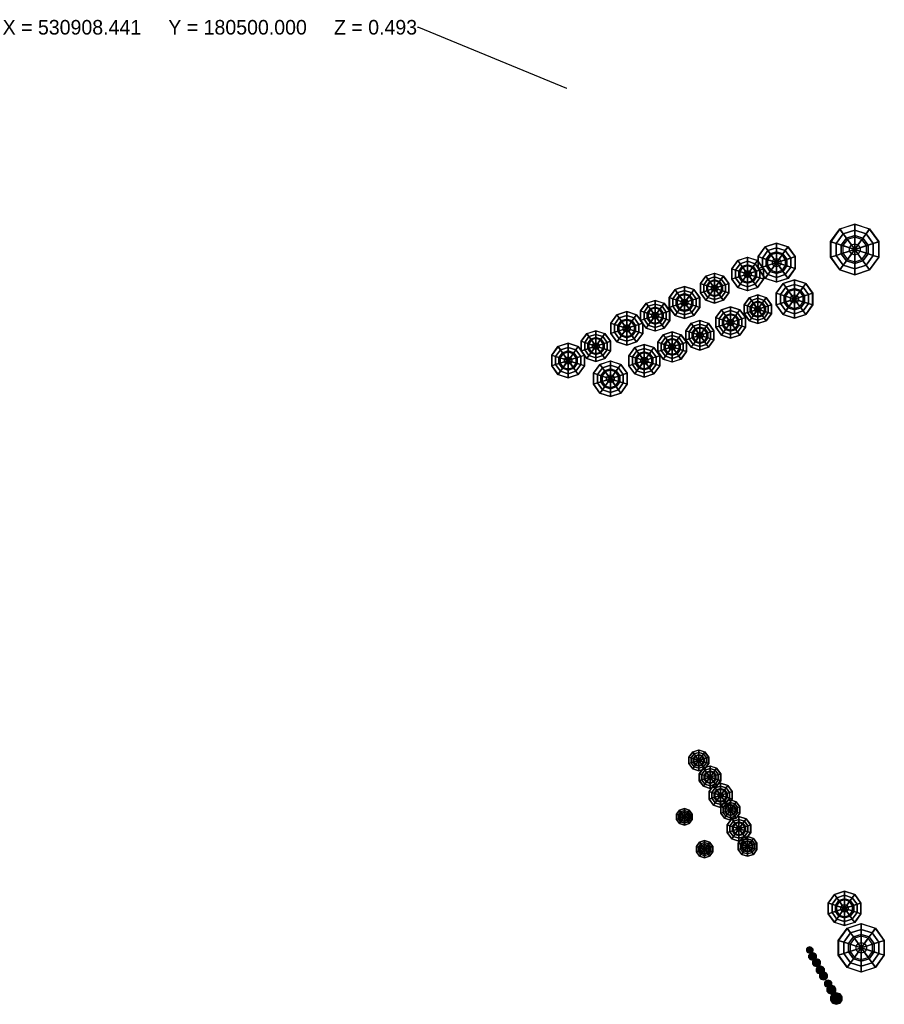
# Model space of a CAD drawing. Header units: metres. Extents: x 530758 to 531158, y 180249 to 180519.
# Tile 1 of 10: x 530758 to 530995, y 180249 to 180519. Entities that reach past the tile are written whole.
import ezdxf
from ezdxf import colors
from ezdxf.entities.mleader import LeaderData, LeaderLine
from ezdxf.math import Vec2, Vec3

# ---------------------------------------------------------------- set-up
doc = ezdxf.new("R2010")
doc.units = ezdxf.units.M
doc.header["$MEASUREMENT"] = 0
doc.layers.add('Deciduous_Trees_Canopies', color=7, linetype='Continuous', true_color=0x007f00)
doc.layers.add('Deciduous_Trees_Trunks', color=34, linetype='Continuous')
doc.styles.get("Standard").update_dxf_attribs({"font": 'arial.ttf'})

# ---------------------------------------------------------------- blocks, each defined once
blk = doc.blocks.new('tree-deciduous-3dfaces')
at = {"layer": 'Deciduous_Trees_Canopies'}
for points in [[(-0.235, 0.323, 0.841), (-0.38, 0.123, 0.841), (-0.498, 0.162, 0.662), (-0.308, 0.424, 0.662)], [(-0.498, 0.162, 0.662), (-0.308, 0.424, 0.662), (-0.307, 0.422, 0.485), (-0.496, 0.161, 0.485)], [(-0.307, 0.422, 0.485), (-0.496, 0.161, 0.485), (-0.38, 0.123, 0.349), (-0.235, 0.323, 0.349)], [(0, 0.399, 0.841), (-0.235, 0.323, 0.841), (-0.308, 0.424, 0.662), (0, 0.524, 0.662)], [(-0.308, 0.424, 0.662), (0, 0.524, 0.662), (0, 0.522, 0.485), (-0.307, 0.422, 0.485)], [(0, 0.522, 0.485), (-0.307, 0.422, 0.485), (-0.235, 0.323, 0.349), (0, 0.399, 0.349)], [(0.235, 0.323, 0.841), (0, 0.399, 0.841), (0, 0.524, 0.662), (0.308, 0.424, 0.662)], [(0, 0.524, 0.662), (0.308, 0.424, 0.662), (0.307, 0.422, 0.485), (0, 0.522, 0.485)], [(0.307, 0.422, 0.485), (0, 0.522, 0.485), (0, 0.399, 0.349), (0.235, 0.323, 0.349)], [(0.38, 0.123, 0.841), (0.235, 0.323, 0.841), (0.308, 0.424, 0.662), (0.498, 0.162, 0.662)], [(0.496, 0.161, 0.485), (0.307, 0.422, 0.485), (0.235, 0.323, 0.349), (0.38, 0.123, 0.349)], [(0.308, 0.424, 0.662), (0.498, 0.162, 0.662), (0.496, 0.161, 0.485), (0.307, 0.422, 0.485)], [(-0.277, 0.09, 0.924), (-0.171, 0.236, 0.924), (-0.235, 0.323, 0.841), (-0.38, 0.123, 0.841)], [(-0.38, 0.123, 0.349), (-0.235, 0.323, 0.349), (-0.15, 0.207, 0.281), (-0.243, 0.079, 0.281)], [(-0.11, 0.036, 1), (-0.068, 0.093, 1), (-0.171, 0.236, 0.924), (-0.277, 0.09, 0.924)], [(-0.15, 0.207, 0.281), (-0.243, 0.079, 0.281), (0, 0, 0.281)], [(-0.171, 0.236, 0.924), (0, 0.291, 0.924), (0, 0.399, 0.841), (-0.235, 0.323, 0.841)], [(-0.235, 0.323, 0.349), (0, 0.399, 0.349), (0, 0.255, 0.281), (-0.15, 0.207, 0.281)], [(-0.068, 0.093, 1), (0, 0.115, 1), (0, 0.291, 0.924), (-0.171, 0.236, 0.924)], [(0, 0.255, 0.281), (-0.15, 0.207, 0.281), (0, 0, 0.281)], [(0, 0.291, 0.924), (0.171, 0.236, 0.924), (0.235, 0.323, 0.841), (0, 0.399, 0.841)], [(0, 0.399, 0.349), (0.235, 0.323, 0.349), (0.15, 0.207, 0.281), (0, 0.255, 0.281)], [(0, 0.115, 1), (0.068, 0.093, 1), (0.171, 0.236, 0.924), (0, 0.291, 0.924)], [(0.15, 0.207, 0.281), (0, 0.255, 0.281), (0, 0, 0.281)], [(0.243, 0.079, 0.281), (0.15, 0.207, 0.281), (0, 0, 0.281)], [(0.068, 0.093, 1), (0.11, 0.036, 1), (0.277, 0.09, 0.924), (0.171, 0.236, 0.924)], [(0.235, 0.323, 0.349), (0.38, 0.123, 0.349), (0.243, 0.079, 0.281), (0.15, 0.207, 0.281)], [(0.171, 0.236, 0.924), (0.277, 0.09, 0.924), (0.38, 0.123, 0.841), (0.235, 0.323, 0.841)], [(-0.38, 0.123, 0.841), (-0.38, -0.123, 0.841), (-0.498, -0.162, 0.662), (-0.498, 0.162, 0.662)], [(-0.498, -0.162, 0.662), (-0.498, 0.162, 0.662), (-0.496, 0.161, 0.485), (-0.496, -0.161, 0.485)], [(-0.496, 0.161, 0.485), (-0.496, -0.161, 0.485), (-0.38, -0.123, 0.349), (-0.38, 0.123, 0.349)], [(-0.277, -0.09, 0.924), (-0.277, 0.09, 0.924), (-0.38, 0.123, 0.841), (-0.38, -0.123, 0.841)], [(-0.38, -0.123, 0.349), (-0.38, 0.123, 0.349), (-0.243, 0.079, 0.281), (-0.243, -0.079, 0.281)], [(-0.11, -0.036, 1), (-0.11, 0.036, 1), (-0.277, 0.09, 0.924), (-0.277, -0.09, 0.924)], [(-0.243, 0.079, 0.281), (-0.243, -0.079, 0.281), (0, 0, 0.281)], [(-0.15, -0.207, 0.281), (0, -0.255, 0.281), (0, 0, 0.281)], [(-0.068, 0.093, 1), (0, 0, 1), (-0.11, 0.036, 1)], [(-0.11, 0.036, 1), (0, 0, 1), (-0.11, -0.036, 1)], [(0, 0.115, 1), (0, 0, 1), (-0.068, 0.093, 1)], [(-0.068, -0.093, 1), (0, 0, 1), (0, -0.115, 1)], [(0.068, 0.093, 1), (0, 0, 1), (0, 0.115, 1)], [(0.11, 0.036, 1), (0, 0, 1), (0.068, 0.093, 1)], [(0.243, -0.079, 0.281), (0.243, 0.079, 0.281), (0, 0, 0.281)], [(0.11, -0.036, 1), (0, 0, 1), (0.11, 0.036, 1)], [(0, -0.115, 1), (0, 0, 1), (0.068, -0.093, 1)], [(0, -0.255, 0.281), (0.15, -0.207, 0.281), (0, 0, 0.281)], [(0.068, -0.093, 1), (0, 0, 1), (0.11, -0.036, 1)], [(0.15, -0.207, 0.281), (0.243, -0.079, 0.281), (0, 0, 0.281)], [(0.11, 0.036, 1), (0.11, -0.036, 1), (0.277, -0.09, 0.924), (0.277, 0.09, 0.924)], [(0.38, 0.123, 0.349), (0.38, -0.123, 0.349), (0.243, -0.079, 0.281), (0.243, 0.079, 0.281)], [(0.277, 0.09, 0.924), (0.277, -0.09, 0.924), (0.38, -0.123, 0.841), (0.38, 0.123, 0.841)], [(0.38, -0.123, 0.841), (0.38, 0.123, 0.841), (0.498, 0.162, 0.662), (0.498, -0.162, 0.662)], [(0.496, -0.161, 0.485), (0.496, 0.161, 0.485), (0.38, 0.123, 0.349), (0.38, -0.123, 0.349)], [(0.498, 0.162, 0.662), (0.498, -0.162, 0.662), (0.496, -0.161, 0.485), (0.496, 0.161, 0.485)], [(-0.38, -0.123, 0.841), (-0.235, -0.323, 0.841), (-0.308, -0.424, 0.662), (-0.498, -0.162, 0.662)], [(-0.308, -0.424, 0.662), (-0.498, -0.162, 0.662), (-0.496, -0.161, 0.485), (-0.307, -0.422, 0.485)], [(-0.496, -0.161, 0.485), (-0.307, -0.422, 0.485), (-0.235, -0.323, 0.349), (-0.38, -0.123, 0.349)], [(-0.235, -0.323, 0.349), (-0.38, -0.123, 0.349), (-0.243, -0.079, 0.281), (-0.15, -0.207, 0.281)], [(-0.171, -0.236, 0.924), (-0.277, -0.09, 0.924), (-0.38, -0.123, 0.841), (-0.235, -0.323, 0.841)], [(-0.068, -0.093, 1), (-0.11, -0.036, 1), (-0.277, -0.09, 0.924), (-0.171, -0.236, 0.924)], [(-0.243, -0.079, 0.281), (-0.15, -0.207, 0.281), (0, 0, 0.281)], [(0, -0.115, 1), (-0.068, -0.093, 1), (-0.171, -0.236, 0.924), (0, -0.291, 0.924)], [(-0.11, -0.036, 1), (0, 0, 1), (-0.068, -0.093, 1)], [(0.068, -0.093, 1), (0, -0.115, 1), (0, -0.291, 0.924), (0.171, -0.236, 0.924)], [(0.11, -0.036, 1), (0.068, -0.093, 1), (0.171, -0.236, 0.924), (0.277, -0.09, 0.924)], [(0.38, -0.123, 0.349), (0.235, -0.323, 0.349), (0.15, -0.207, 0.281), (0.243, -0.079, 0.281)], [(0.277, -0.09, 0.924), (0.171, -0.236, 0.924), (0.235, -0.323, 0.841), (0.38, -0.123, 0.841)], [(0.235, -0.323, 0.841), (0.38, -0.123, 0.841), (0.498, -0.162, 0.662), (0.308, -0.424, 0.662)], [(0.307, -0.422, 0.485), (0.496, -0.161, 0.485), (0.38, -0.123, 0.349), (0.235, -0.323, 0.349)], [(0.498, -0.162, 0.662), (0.308, -0.424, 0.662), (0.307, -0.422, 0.485), (0.496, -0.161, 0.485)], [(-0.235, -0.323, 0.841), (0, -0.399, 0.841), (0, -0.524, 0.662), (-0.308, -0.424, 0.662)], [(-0.307, -0.422, 0.485), (0, -0.522, 0.485), (0, -0.399, 0.349), (-0.235, -0.323, 0.349)], [(0, -0.399, 0.349), (-0.235, -0.323, 0.349), (-0.15, -0.207, 0.281), (0, -0.255, 0.281)], [(0, -0.291, 0.924), (-0.171, -0.236, 0.924), (-0.235, -0.323, 0.841), (0, -0.399, 0.841)], [(0.235, -0.323, 0.349), (0, -0.399, 0.349), (0, -0.255, 0.281), (0.15, -0.207, 0.281)], [(0.171, -0.236, 0.924), (0, -0.291, 0.924), (0, -0.399, 0.841), (0.235, -0.323, 0.841)], [(0, -0.399, 0.841), (0.235, -0.323, 0.841), (0.308, -0.424, 0.662), (0, -0.524, 0.662)], [(0, -0.522, 0.485), (0.307, -0.422, 0.485), (0.235, -0.323, 0.349), (0, -0.399, 0.349)], [(0, -0.524, 0.662), (-0.308, -0.424, 0.662), (-0.307, -0.422, 0.485), (0, -0.522, 0.485)], [(0.308, -0.424, 0.662), (0, -0.524, 0.662), (0, -0.522, 0.485), (0.307, -0.422, 0.485)]]:
    blk.add_3dface(points, dxfattribs=at)
at = {"layer": 'Deciduous_Trees_Trunks'}
for points in [[(-0.021, 0.007, 0.5), (0, 0, 0.5), (-0.013, 0.018, 0.5)], [(-0.013, 0.018), (-0.021, 0.007), (0, 0)], [(-0.021, 0.007, 0.5), (-0.013, 0.018, 0.5), (-0.013, 0.018), (-0.021, 0.007)], [(-0.021, -0.007, 0.5), (0, 0, 0.5), (-0.021, 0.007, 0.5)], [(-0.021, 0.007), (-0.021, -0.007), (0, 0)], [(-0.021, -0.007, 0.5), (-0.021, 0.007, 0.5), (-0.021, 0.007), (-0.021, -0.007)], [(-0.013, 0.018, 0.5), (0, 0, 0.5), (0, 0.023, 0.5)], [(0, 0.023), (-0.013, 0.018), (0, 0)], [(-0.013, 0.018, 0.5), (0, 0.023, 0.5), (0, 0.023), (-0.013, 0.018)], [(0, -0.023, 0.5), (0, 0, 0.5), (-0.013, -0.018, 0.5)], [(-0.013, -0.018), (0, -0.023), (0, 0)], [(0, 0.023, 0.5), (0, 0, 0.5), (0.013, 0.018, 0.5)], [(0.013, 0.018), (0, 0.023), (0, 0)], [(0, 0.023, 0.5), (0.013, 0.018, 0.5), (0.013, 0.018), (0, 0.023)], [(0.013, 0.018, 0.5), (0, 0, 0.5), (0.021, 0.007, 0.5)], [(0.021, 0.007), (0.013, 0.018), (0, 0)], [(0.021, 0.007, 0.5), (0, 0, 0.5), (0.021, -0.007, 0.5)], [(0.021, -0.007), (0.021, 0.007), (0, 0)], [(0.013, -0.018, 0.5), (0, 0, 0.5), (0, -0.023, 0.5)], [(0, -0.023), (0.013, -0.018), (0, 0)], [(0.021, -0.007, 0.5), (0, 0, 0.5), (0.013, -0.018, 0.5)], [(0.013, -0.018), (0.021, -0.007), (0, 0)], [(0.013, 0.018, 0.5), (0.021, 0.007, 0.5), (0.021, 0.007), (0.013, 0.018)], [(0.021, 0.007, 0.5), (0.021, -0.007, 0.5), (0.021, -0.007), (0.021, 0.007)], [(-0.013, -0.018, 0.5), (0, 0, 0.5), (-0.021, -0.007, 0.5)], [(-0.021, -0.007), (-0.013, -0.018), (0, 0)], [(-0.013, -0.018, 0.5), (-0.021, -0.007, 0.5), (-0.021, -0.007), (-0.013, -0.018)], [(0, -0.023, 0.5), (-0.013, -0.018, 0.5), (-0.013, -0.018), (0, -0.023)], [(0.013, -0.018, 0.5), (0, -0.023, 0.5), (0, -0.023), (0.013, -0.018)], [(0.021, -0.007, 0.5), (0.013, -0.018, 0.5), (0.013, -0.018), (0.021, -0.007)]]:
    blk.add_3dface(points, dxfattribs=at)

msp = doc.modelspace()

# ---------------------------------------------------------------- block references
for p, xscale, yscale, zscale in [((530987.3, 180455.86, 5.51), 13.26693104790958, 13.26693104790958, 16.06401800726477), ((530965.87, 180452.25, 5.48), 10.19319205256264, 10.19319205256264, 14.16786113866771), ((530957.92, 180449.12, 5.49), 8.749146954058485, 8.749146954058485, 13.79076463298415), ((530948.85, 180445.22, 5.57), 7.821393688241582, 7.821393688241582, 13.70601260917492), ((530940.6, 180441.29, 5.67), 8.374357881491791, 8.374357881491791, 14.21505531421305), ((530970.76, 180442.25, 5.62), 10.06872573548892, 10.06872573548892, 15.32131974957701), ((530960.71, 180439.45, 5.59), 7.515157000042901, 7.515157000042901, 14.77809524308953), ((530932.54, 180437.68, 5.63), 8.030732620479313, 8.030732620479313, 13.48282710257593), ((530924.75, 180434.2, 5.55), 8.825023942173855, 8.825023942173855, 14.49411368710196), ((530953.25, 180435.82, 5.66), 8.175479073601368, 8.175479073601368, 13.90587337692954), ((530944.83, 180432.3, 5.64), 7.751734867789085, 7.751734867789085, 13.88086667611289), ((530916.28, 180429.34, 5.47), 8.062411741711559, 8.062411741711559, 14.81843243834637), ((530937.21, 180429.1, 5.61), 7.907773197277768, 7.907773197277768, 13.91534241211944), ((530908.67, 180425.37, 5.49), 9.051397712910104, 9.051397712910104, 14.07694167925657), ((530929.56, 180425.3, 5.57), 8.540816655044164, 8.540816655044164, 13.66902310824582), ((530920.26, 180420.35, 5.52), 9.341072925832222, 9.341072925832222, 14.89062902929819), ((530944.53, 180315.59, 4.49), 5.446198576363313, 5.446198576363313, 6.099990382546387), ((530947.6, 180310.97, 4.48), 5.891912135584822, 5.891912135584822, 6.874611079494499), ((530950.5, 180305.98, 4.49), 6.367103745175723, 6.367103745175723, 7.354533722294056), ((530940.56, 180300.09, 4.19), 4.346447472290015, 4.346447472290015, 6.88069079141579), ((530953.18, 180301.96, 4.45), 5.285001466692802, 5.285001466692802, 8.084597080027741), ((530955.54, 180296.81, 4.48), 6.460336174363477, 6.460336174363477, 7.689041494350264), ((530957.9, 180291.98, 4.5), 5.177031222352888, 5.177031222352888, 7.348340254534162), ((530946.11, 180291.22, 4.14), 4.486333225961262, 4.486333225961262, 6.609585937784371), ((530984.52, 180274.96, 4.02), 9.044649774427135, 9.044649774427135, 9.327461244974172), ((530989.11, 180264.13, 4.16), 12.6732612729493, 12.6732612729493, 18.33874867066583), ((530974.98, 180263.54, 4.18), 1.659996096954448, 1.659996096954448, 3.149918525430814), ((530975.75, 180261.76, 4.19), 1.989363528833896, 1.989363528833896, 2.552955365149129), ((530976.82, 180260.05, 4.21), 1.985165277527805, 1.985165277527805, 2.345695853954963), ((530977.83, 180258.05, 4.23), 2.114397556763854, 2.114397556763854, 1.927296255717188), ((530978.75, 180256.41, 4.24), 2.072178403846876, 2.072178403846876, 2.011482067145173), ((530979.99, 180254.31, 4.27), 1.8625434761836, 1.8625434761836, 1.802703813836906), ((530980.93, 180252.61, 4.29), 2.297558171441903, 2.297558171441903, 1.927518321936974), ((530982.25, 180250.21, 4.31), 3.038981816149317, 3.038981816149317, 2.225495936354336)]:
    msp.add_blockref('tree-deciduous-3dfaces', p, dxfattribs=dict(xscale=xscale, yscale=yscale, zscale=zscale))

# ---------------------------------------------------------------- leaders
ml = msp.add_multileader_mtext('Standard')
ml.set_content('X = 530908.441     Y = 180500.000     Z = 0.493', color=256)
ml.set_leader_properties()
ml.build(insert=Vec2(0, 0))
ml.multileader.update_dxf_attribs({"dogleg_length": 0.36, "arrow_head_size": 0.18})
ctx = ml.context
ctx.base_point, ctx.arrow_head_size, ctx.landing_gap_size, ctx.plane_origin = Vec3(530748.89, 180516.84, 0.49), 0.18, 0.09, Vec3(530908.44, 180500, 0.49)
ctx.text_align_type = 2
notes = []
notes.append((ctx, [(0, (1, 1, 0), (530867.68, 180516.84, 0.49), (-1, 0), 0.36, [(0, [(530908.44, 180500, 0.49)], 0, [])])]))
ctx.mtext.insert, ctx.mtext.alignment, ctx.mtext.flow_direction = Vec3(530867.23, 180518.87, 0.49), 3, 5
for ctx, leaders in notes:
    for number, flags, end, landing, length, lines in leaders:
        leader = LeaderData()
        leader.index, (leader.has_last_leader_line, leader.has_dogleg_vector, leader.attachment_direction) = number, flags
        leader.last_leader_point, leader.dogleg_vector, leader.dogleg_length = Vec3(end), Vec3(landing), length
        for number, points, colour, breaks in lines:
            line = LeaderLine()
            line.index, line.vertices, line.color, line.breaks = number, Vec3.list(points), colors.encode_raw_color(colour), breaks
            leader.lines.append(line)
        ctx.leaders.append(leader)

doc.saveas('drawing.dxf')
